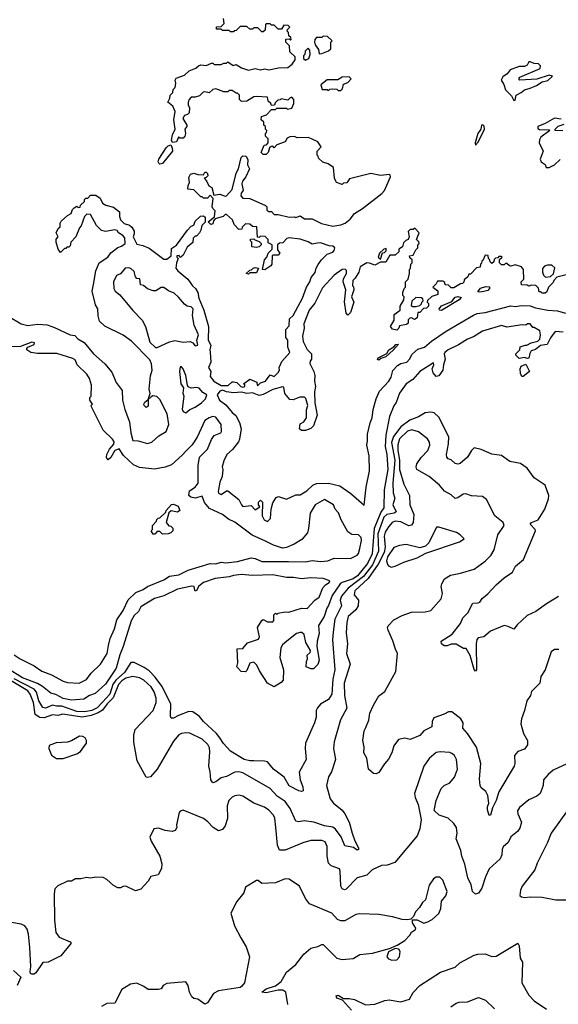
# Model space of a CAD drawing. Extents: x 1995161 to 2088924, y 769148 to 906007.
# Tile 220 of 256: x 2043575 to 2047533, y 841496 to 848730. Entities that reach past the tile are written whole.
import ezdxf

# ---------------------------------------------------------------- set-up
doc = ezdxf.new("R2010")
doc.units = 0

msp = doc.modelspace()

# ---------------------------------------------------------------- linework, layer by layer
at = {"layer": '0CON20XD'}
for points in [[(2044975, 846287.5), (2044978.6, 846215), (2044962.2, 846175), (2044978.8, 846145), (2044975, 846110), (2045002.5, 846075), (2045055, 846043.3), (2045106.2, 846043.8), (2045135, 846070), (2045145, 846070), (2045170, 846065), (2045200, 846035), (2045215, 846030), (2045230, 846035), (2045228.3, 846048.3), (2045220, 846055), (2045265, 846090), (2045316.4, 846066.4), (2045320, 846045), (2045325, 846043.3), (2045345, 846062.5), (2045380, 846075), (2045415, 846120), (2045445, 846110), (2045475, 846137.5), (2045483.3, 846155), (2045482.5, 846175), (2045501.2, 846218.8), (2045560, 846285), (2045544, 846325), (2045546.4, 846376.4), (2045530, 846395), (2045530, 846455), (2045555, 846480), (2045557.5, 846532.5), (2045585, 846557.5), (2045653.3, 846685), (2045681.2, 846765), (2045706.2, 846805), (2045716, 846835), (2045745, 846872.5), (2045754.1, 846905.9), (2045769.3, 846930.7), (2045793.3, 846966.7), (2045833.6, 847006.4), (2045875, 847022.5), (2045886.7, 847035), (2045890, 847055), (2045875, 847067.5), (2045848.3, 847068.3), (2045785, 847090), (2045760.7, 847089.3), (2045725, 847080), (2045695, 847097.5), (2045635, 847118.8), (2045555, 847126.7), (2045538.3, 847121.7), (2045508.3, 847091.7), (2045485, 847087.5), (2045470, 847075), (2045468.3, 847038.3), (2045487.5, 847015), (2045475, 847000), (2045435, 847000), (2045430, 846995), (2045427.5, 846935), (2045419.3, 846920.7), (2045377, 846893), (2045360, 846895), (2045373.3, 846965), (2045390, 846985), (2045400, 847015), (2045430, 847045), (2045430, 847075), (2045401.7, 847091.7), (2045400, 847115), (2045378.3, 847138.3), (2045345, 847140), (2045335, 847130), (2045321.7, 847131.7), (2045318.3, 847208.3), (2045285, 847210), (2045267, 847227), (2045235, 847230), (2045210, 847205), (2045208.3, 847191.7), (2045185, 847190), (2045150, 847225), (2045139.3, 847259.3), (2045095, 847300), (2045085, 847300), (2045070, 847285), (2045011.7, 847268.3), (2044998.3, 847251.7), (2044995, 847230), (2044980, 847225), (2044960, 847245), (2045007.5, 847282.5), (2045010, 847325), (2044993, 847343), (2044990, 847355), (2044997.5, 847417.5), (2044975, 847440), (2044955, 847420), (2044925, 847420), (2044915, 847430), (2044905, 847430), (2044855, 847480), (2044810, 847485), (2044811.7, 847511.7), (2044822.5, 847535), (2044818.3, 847571.7), (2044830, 847595), (2044855, 847602.5), (2044885, 847592.5), (2044925, 847590), (2044935, 847610), (2044945, 847610), (2044955, 847600), (2044956.4, 847583.6), (2044945, 847570), (2044930, 847565), (2044947, 847547), (2044965, 847510), (2044987, 847497), (2045001.7, 847441.7), (2045045, 847448.8), (2045085, 847433.3), (2045095, 847436.7), (2045137, 847483), (2045166.2, 847603.8), (2045182.5, 847635), (2045203, 847717), (2045215, 847730), (2045238.3, 847728.3), (2045251.7, 847701.7), (2045250, 847665), (2045262.5, 847635), (2045237.5, 847575), (2045213.3, 847545), (2045206.7, 847525), (2045216.7, 847475), (2045202.5, 847455), (2045200, 847435), (2045215, 847420), (2045265, 847417.5), (2045380, 847365), (2045390, 847355), (2045391.7, 847331.7), (2045405, 847320), (2045425, 847320), (2045445, 847300), (2045475, 847300), (2045555, 847280), (2045595, 847282.5), (2045605, 847277.5), (2045635, 847290), (2045668.3, 847268.3), (2045725, 847267.5), (2045792.7, 847232.7), (2045875, 847214.2), (2045935, 847222), (2045967.5, 847235), (2046002.5, 847265), (2046035, 847307.5), (2046095, 847343.3), (2046235.9, 847454.1), (2046256.7, 847475), (2046300, 847575), (2046298.3, 847588.3), (2046291.7, 847591.7), (2046225, 847586.7), (2046155, 847600), (2045998.3, 847561.7), (2045978.3, 847531.7), (2045955, 847530), (2045945, 847520), (2045903, 847533), (2045897.5, 847545), (2045887.5, 847565), (2045880, 847645), (2045841.7, 847671.7), (2045803, 847683), (2045771.7, 847711.7), (2045768.3, 847728.3), (2045760, 847735), (2045760, 847765), (2045790, 847795), (2045765, 847832.5), (2045720, 847855), (2045693.6, 847863.6), (2045615, 847862.5), (2045595, 847872.5), (2045560.7, 847869.3), (2045540.7, 847859.3), (2045526.7, 847833.3), (2045465, 847810), (2045445, 847790), (2045435, 847800), (2045421.7, 847798.3), (2045411.7, 847788.3), (2045400, 847755), (2045385, 847740), (2045365, 847740), (2045350, 847755), (2045371.7, 847808.3), (2045388.3, 847811.7), (2045400, 847825), (2045400, 847855), (2045380, 847875), (2045380, 847895), (2045388.3, 847901.7), (2045390, 847915), (2045380, 847925), (2045380, 847945), (2045370, 847955), (2045368.3, 847978.3), (2045350, 847995), (2045351.7, 848018.3), (2045388.3, 848031.7), (2045425, 848070), (2045455, 848070), (2045465, 848080), (2045535, 848080), (2045542.5, 848072.5), (2045575, 848080), (2045590, 848115), (2045590, 848145), (2045575, 848160), (2045563, 848157), (2045545, 848140), (2045495, 848150), (2045488.3, 848141.7), (2045471.7, 848138.3), (2045451.7, 848118.3), (2045448.3, 848101.7), (2045425, 848100), (2045420, 848115), (2045401.7, 848131.7), (2045395, 848160), (2045315, 848166.7), (2045295, 848162.5), (2045245, 848132.5), (2045205, 848130), (2045190, 848145), (2045190, 848175), (2045175, 848190), (2045165, 848190), (2045135, 848210), (2045115, 848210), (2045105, 848200), (2045075, 848200), (2045015, 848222.5), (2044995, 848217.5), (2044967, 848193), (2044935, 848200), (2044923, 848197), (2044895, 848170), (2044865, 848160), (2044835, 848160), (2044820, 848145), (2044812.5, 848125), (2044813.6, 848103.6), (2044823, 848083), (2044820, 848045), (2044807, 848033), (2044785, 848027.5), (2044772.5, 848005), (2044802.5, 847955), (2044802.5, 847945), (2044787.5, 847925), (2044793.3, 847895), (2044787.5, 847875), (2044775, 847860), (2044755, 847860), (2044741.7, 847868.3), (2044727, 847833), (2044698.3, 847828.3), (2044690, 847845), (2044697.5, 847885), (2044717.5, 847925), (2044707.5, 847995), (2044717.5, 848055), (2044700, 848095), (2044662.5, 848125), (2044677, 848153), (2044680, 848175), (2044700, 848195), (2044703, 848217), (2044717, 848233), (2044722.5, 848265), (2044717.5, 848285), (2044725, 848300), (2044787, 848323), (2044820, 848355), (2044870, 848375), (2044888.3, 848391.7), (2044905, 848397.5), (2044945, 848392.5), (2044985, 848410), (2044995, 848410), (2045005, 848400), (2045055, 848400), (2045075, 848410), (2045095, 848410), (2045105, 848420), (2045143, 848393), (2045165, 848400), (2045205, 848377.5), (2045255, 848360), (2045305, 848372.5), (2045345, 848362.5), (2045375, 848370), (2045405, 848362.5), (2045477, 848377), (2045545, 848380), (2045575.9, 848404.1), (2045600, 848435), (2045598.3, 848458.3), (2045560, 848495), (2045558.3, 848538.3), (2045530, 848565), (2045531.7, 848588.3), (2045555, 848590), (2045565, 848580), (2045570, 848585), (2045568.3, 848598.3), (2045551.7, 848611.7), (2045550, 848635), (2045540, 848645), (2045541.7, 848658.3), (2045560, 848675), (2045548.3, 848688.3), (2045515, 848690), (2045498.3, 848661.7), (2045475, 848660), (2045445, 848690), (2045425, 848690), (2045415, 848700), (2045385, 848700), (2045380, 848695), (2045377.5, 848652.5), (2045365, 848640), (2045355, 848640), (2045325, 848670), (2045295, 848670), (2045285, 848660), (2045265, 848660), (2045245, 848680), (2045195, 848680), (2045165, 848650), (2045151.7, 848648.3), (2045145, 848640), (2045125, 848640), (2045115, 848650), (2045065, 848650), (2045055, 848660), (2045021.7, 848661.7), (2045021.7, 848678.3), (2045055, 848680), (2045076.7, 848703.3), (2045071.7, 848738.3)], [(2045775, 848480), (2045795, 848482.5), (2045845, 848502.5), (2045860, 848515), (2045860, 848565), (2045870, 848575), (2045837, 848607), (2045805, 848610), (2045795, 848600), (2045755, 848600), (2045742.5, 848585), (2045740, 848565), (2045746.7, 848545), (2045771.7, 848511.7), (2045775, 848480)], [(2045675, 848432.5), (2045700, 848445), (2045710, 848475), (2045706.2, 848506.2), (2045695, 848520), (2045671.7, 848498.3), (2045670, 848475), (2045660, 848465), (2045660, 848445), (2045675, 848432.5)], [(2047205, 848137.5), (2047215, 848140), (2047223.6, 848176.4), (2047260, 848195), (2047283.9, 848216.1), (2047325, 848226.7), (2047373.6, 848246.4), (2047415, 848272.5), (2047455, 848283.3), (2047490, 848315), (2047465, 848322.5), (2047375, 848292.5), (2047250, 848285), (2047242.5, 848295), (2047251.2, 848308.8), (2047398.3, 848371.7), (2047401.7, 848391.7), (2047386.1, 848406.1), (2047355, 848407.5), (2047325, 848420), (2047315, 848420), (2047303, 848397), (2047285, 848387.5), (2047245, 848386.7), (2047179.3, 848360.7), (2047156.4, 848333.6), (2047125, 848310), (2047112.5, 848285), (2047133.6, 848253.6), (2047144.6, 848215), (2047189.7, 848169.7), (2047205, 848137.5)], [(2045935, 848210), (2045947, 848223), (2045953.3, 848256.7), (2045985, 848270), (2046010, 848295), (2045995, 848310), (2045945, 848307.5), (2045911.7, 848288.3), (2045835, 848287.5), (2045788.3, 848251.7), (2045798.3, 848218.3), (2045835, 848217.5), (2045845, 848210), (2045855, 848220), (2045875, 848222.5), (2045905, 848220), (2045915, 848210), (2045935, 848210)], [(2046925, 847807.5), (2046945, 847831.2), (2046989.4, 847925), (2046987.8, 847947.8), (2046978.8, 847958.8), (2046967.5, 847955), (2046962.9, 847925), (2046941.1, 847895), (2046922, 847825), (2046925, 847807.5)], [(2047555, 847998.8), (2047503.6, 848006.4), (2047435, 847966.7), (2047382.5, 847945), (2047381.7, 847931.7), (2047393.6, 847923.6), (2047465, 847920), (2047470, 847915), (2047405, 847867.5), (2047393.6, 847846.4), (2047392.5, 847825), (2047422.5, 847765), (2047400, 847705), (2047406.7, 847686.7), (2047436.1, 847666.1), (2047442.5, 847645), (2047464.4, 847644.4), (2047505, 847663.3), (2047547.6, 847702.4)], [(2047565, 847912.5), (2047510, 847915), (2047510, 847925), (2047531.7, 847948.3), (2047577, 847963)], [(2044605, 847670), (2044597, 847677), (2044592.5, 847685), (2044596.7, 847705), (2044652.3, 847787.7), (2044665, 847802.5), (2044685, 847810), (2044696.4, 847786.4), (2044696.7, 847765), (2044625, 847672.5), (2044605, 847670)], [(2043495, 846550.8), (2043585, 846496.2), (2043635, 846484.4), (2043707.4, 846492.6), (2043777.6, 846487.6), (2043830, 846470), (2043945, 846415.4), (2043978.9, 846408.9), (2044002.9, 846385), (2044048.9, 846358.9), (2044116, 846275), (2044201.2, 846201.2), (2044251.3, 846141.3), (2044284.3, 846065), (2044328.6, 846005), (2044329.5, 845935), (2044346.8, 845866.8), (2044381.7, 845775), (2044391.1, 845695), (2044405, 845637.5), (2044446.4, 845636.4), (2044515, 845617.5), (2044545, 845627.5), (2044597, 845673), (2044650, 845705), (2044670, 845755), (2044657.5, 845835), (2044605, 845940), (2044581.7, 845961.7), (2044553.3, 845966.7), (2044540, 845960), (2044520, 845940), (2044519.3, 845890.7), (2044505, 845880), (2044490, 845895), (2044487.5, 845905), (2044495, 845920), (2044520, 845940), (2044532.5, 845985), (2044526.7, 846015), (2044537, 846113), (2044548, 846155), (2044543, 846203), (2044531.7, 846231.7), (2044397.3, 846367.3), (2044335, 846412.5), (2044199.3, 846479.3), (2044162, 846515), (2044150.8, 846555), (2044148.8, 846605), (2044132, 846635), (2044108, 846735), (2044117.5, 846785), (2044134, 846885), (2044160, 846945), (2044223.3, 846985), (2044245, 847016.7), (2044295, 847057.5), (2044323.3, 847066.7), (2044350, 847085), (2044347, 847127), (2044332.5, 847145), (2044300, 847165), (2044291.7, 847181.7), (2044275, 847186.7), (2044205, 847173.8), (2044175, 847182.5), (2044139.3, 847219.3), (2044095, 847300), (2044068.3, 847301.7), (2044050, 847285), (2044027.5, 847215), (2044015, 847200), (2043986.7, 847135), (2043950, 847095), (2043945, 847070), (2043935, 847060), (2043920, 847060), (2043915, 847050), (2043905, 847050), (2043875, 847020), (2043857.5, 847045), (2043842.5, 847095), (2043843, 847117), (2043857.5, 847135), (2043842.5, 847165), (2043857.5, 847195), (2043871.7, 847208.3), (2043872.5, 847235), (2043880.7, 847249.3), (2043925, 847292.5), (2043953, 847307), (2043962.5, 847335), (2043975, 847347.5), (2043995, 847360), (2044005, 847350), (2044018.3, 847351.7), (2044021.7, 847368.3), (2044050, 847395), (2044051.7, 847408.3), (2044061.7, 847418.3), (2044075, 847420), (2044095, 847440), (2044135, 847440), (2044165, 847420), (2044183.3, 847383.3), (2044208.3, 847368.3), (2044265, 847352.5), (2044308.3, 847318.3), (2044307.5, 847285), (2044315, 847260), (2044343, 847233), (2044381.7, 847221.7), (2044400, 847205), (2044417, 847177), (2044417, 847157), (2044407.5, 847135), (2044435, 847080), (2044480.5, 847070.5), (2044525, 847052.5), (2044635, 846971.2), (2044655, 846970), (2044687.5, 846995), (2044690.7, 847049.3), (2044725.9, 847074.1), (2044807.5, 847185), (2044835, 847212.5), (2044855, 847220), (2044865, 847250), (2044903, 847287), (2044925, 847290), (2044938.3, 847278.3), (2044938.3, 847241.7), (2044913, 847217), (2044907, 847183), (2044896.4, 847163.6), (2044875, 847140), (2044865, 847140), (2044850, 847125), (2044846.1, 847093.9), (2044805, 847060), (2044775, 847000), (2044760, 846985), (2044752.5, 846982.5), (2044747, 846997), (2044730, 846995), (2044730, 846985), (2044740, 846975), (2044726.7, 846945), (2044723.3, 846905), (2044736.7, 846885), (2044810, 846825), (2044843.8, 846775), (2044866.7, 846755), (2044883.8, 846725), (2044891.2, 846685), (2044927.3, 846597.3), (2044962.5, 846475), (2044960, 846375), (2044979.4, 846339.4), (2044971.9, 846305), (2044975, 846287.5)], [(2047590, 846855), (2047521.7, 846838.3), (2047500, 846815), (2047495, 846800), (2047460, 846765), (2047448.3, 846731.7), (2047435, 846720), (2047415, 846720), (2047405, 846730), (2047391.7, 846731.7), (2047388.3, 846758.3), (2047367, 846777), (2047335, 846780), (2047315, 846772.5), (2047305, 846780), (2047261.7, 846781.7), (2047260, 846805), (2047280, 846825), (2047278, 846895), (2047262.5, 846915), (2047215, 846930), (2047185, 846920), (2047173, 846923), (2047155, 846940), (2047145, 846940), (2047135, 846930), (2047115, 846930), (2047100, 846945), (2047101.7, 846968.3), (2047120, 846985), (2047115, 846990), (2047095, 846990), (2047088.3, 846981.7), (2047071.7, 846978.3), (2047061.7, 846968.3), (2047058.3, 846951.7), (2047045, 846940), (2047031.7, 846951.7), (2047028.3, 846968.3), (2047020, 846975), (2047018.3, 846998.3), (2046995, 847000), (2046978.3, 846961.7), (2046970, 846955), (2046968.3, 846941.7), (2046960, 846935), (2046958.3, 846911.7), (2046931.7, 846908.3), (2046888.3, 846861.7), (2046875, 846860), (2046868.3, 846841.7), (2046841.7, 846818.3), (2046838.3, 846801.7), (2046828.3, 846791.7), (2046815, 846790), (2046765, 846760), (2046745, 846760), (2046725, 846780), (2046701.7, 846781.7), (2046698.3, 846798.3), (2046685, 846810), (2046645, 846810), (2046635, 846790), (2046610, 846765), (2046648.3, 846738.3), (2046648.3, 846711.7), (2046603, 846697), (2046571.7, 846668.3), (2046570, 846655), (2046580, 846645), (2046580, 846625), (2046565, 846610), (2046541.7, 846608.3), (2046515, 846580), (2046501.7, 846578.3), (2046495, 846540), (2046475, 846527.5), (2046455, 846540), (2046441.7, 846538.3), (2046430, 846525), (2046428.3, 846501.7), (2046418.3, 846491.7), (2046365, 846480), (2046360, 846465), (2046345, 846450), (2046315, 846457.5), (2046300, 846475), (2046327, 846523), (2046327.5, 846565), (2046370, 846595), (2046370, 846625), (2046397, 846673), (2046400, 846695), (2046390, 846705), (2046390, 846725), (2046400, 846755), (2046410, 846765), (2046410, 846805), (2046430, 846825), (2046440, 846865), (2046440, 846895), (2046447, 846903), (2046450, 846935), (2046460, 846945), (2046460, 846965), (2046441.7, 846981.7), (2046440, 846995), (2046465, 847000), (2046485, 847040), (2046500, 847055), (2046500, 847075), (2046510, 847085), (2046508.3, 847098.3), (2046490, 847115), (2046510, 847165), (2046478.3, 847198.3), (2046465, 847190), (2046445, 847190), (2046430, 847175), (2046437.5, 847135), (2046430, 847115), (2046411.7, 847108.3), (2046395, 847090), (2046388.3, 847061.7), (2046360, 847045), (2046360, 847025), (2046335, 847000), (2046295, 847000), (2046265, 846950), (2046225, 846950), (2046185, 846927.5), (2046145, 846942.5), (2046125, 846943.3), (2046077.5, 846915), (2046067.5, 846875), (2046039.3, 846830.7), (2046022.5, 846815), (2046020, 846775), (2046027, 846767), (2046030, 846745), (2046012.5, 846695), (2046030, 846655), (2046005, 846580), (2045985, 846560), (2045973.3, 846575), (2045961.7, 846658.3), (2045972.5, 846745), (2045952, 846805), (2045954.1, 846825.9), (2045976.7, 846865), (2045977, 846887), (2045966.4, 846896.4), (2045945, 846893.8), (2045885.8, 846854.2), (2045798.8, 846761.2), (2045742.7, 846647.3), (2045701.2, 846595), (2045662, 846495), (2045666, 846465), (2045654, 846404), (2045656.7, 846365), (2045687, 846307), (2045720, 846275), (2045720, 846235), (2045708.3, 846221.7), (2045706.7, 846205), (2045735.9, 846145.9), (2045743.8, 846115), (2045740.8, 846075), (2045749.2, 846035), (2045741.2, 845995), (2045744.2, 845915), (2045760, 845825), (2045733.6, 845746.4), (2045713.6, 845726.4), (2045675, 845712.5), (2045645, 845712.5), (2045630, 845725), (2045635, 845760), (2045663, 845777), (2045682.5, 845805), (2045683.3, 845865), (2045692.5, 845895), (2045677, 845947), (2045667.5, 845957.5), (2045633.9, 845956.1), (2045585, 845938.1), (2045560.8, 845940.8), (2045522.5, 845985), (2045515, 846030), (2045505, 846033.8), (2045435, 846014.4), (2045365, 845977.3), (2045335, 845969.5), (2045285, 845989.5), (2045245, 845984.4), (2045205, 845994.3), (2045145, 845987.8), (2045095, 845995.4), (2045065, 846008.5), (2045045, 846000.6), (2045026.9, 845975), (2045044.1, 845935), (2045090.5, 845900.5), (2045135, 845844.7), (2045162.6, 845822.6), (2045190.2, 845770.2), (2045203.1, 845725), (2045191, 845649), (2045181.9, 845628.1), (2045137.7, 845572.3), (2045096.9, 845535), (2045075, 845489.2), (2045063.3, 845445), (2045067.5, 845425), (2045063.8, 845375), (2045045, 845332.5), (2045033.1, 845265), (2045035, 845252.9), (2045055, 845241.2), (2045095, 845270), (2045105, 845270), (2045186.2, 845206.2), (2045203.8, 845165), (2045214.2, 845154.2), (2045275, 845160), (2045305, 845130), (2045338.3, 845151.7), (2045330, 845165), (2045330, 845185), (2045345, 845200), (2045360, 845185), (2045357.5, 845085), (2045372.5, 845055), (2045395, 845042.5)], [(2045315, 847057.5), (2045281.7, 847061.7), (2045280, 847095), (2045270, 847105), (2045271.7, 847118.3), (2045295, 847120), (2045301.7, 847111.7), (2045335, 847100), (2045350, 847085), (2045350, 847075), (2045335, 847062.5), (2045315, 847057.5)], [(2046225, 846970), (2046241.7, 847018.3), (2046255, 847020), (2046268.3, 847031.7), (2046268.3, 847048.3), (2046250, 847045), (2046220, 847015), (2046210, 846985), (2046225, 846970)], [(2047438.3, 846838.3), (2047475, 846842.5), (2047497, 846863), (2047508.3, 846908.3), (2047485, 846926.7), (2047453.9, 846926.1), (2047431.7, 846918.3), (2047417, 846903), (2047416.7, 846875), (2047423.9, 846853.9), (2047438.3, 846838.3)], [(2044571.7, 846321.7), (2044585, 846322.5), (2044675, 846364.4), (2044715, 846374.2), (2044775, 846360.8), (2044826.7, 846366.7), (2044846.7, 846356.7), (2044865, 846333.3), (2044885, 846340), (2044877.5, 846375), (2044888.8, 846415), (2044856, 846485), (2044844.2, 846555.8), (2044850, 846605), (2044835, 846621.2), (2044805, 846626.7), (2044785, 846641.2), (2044742.7, 846692.7), (2044710.3, 846720.3), (2044668.8, 846738.8), (2044635, 846763.3), (2044615, 846763.3), (2044575, 846737.5), (2044555, 846737.5), (2044513, 846753), (2044485, 846777.5), (2044461.7, 846781.7), (2044457, 846827), (2044435, 846830), (2044425, 846840), (2044415, 846880), (2044391.7, 846901.7), (2044375, 846907.5), (2044350, 846905), (2044315, 846862.5), (2044285, 846850), (2044263.3, 846805), (2044267.5, 846755), (2044277.5, 846735), (2044309.5, 846709.5), (2044405, 846593.8), (2044475, 846522.5), (2044500, 846475), (2044532.3, 846362.3), (2044571.7, 846321.7)], [(2045255, 846860), (2045240, 846865), (2045265, 846890), (2045278.3, 846891.7), (2045290, 846905), (2045305, 846910), (2045330, 846905), (2045315, 846870), (2045265, 846870), (2045255, 846860)], [(2046955, 846727.5), (2046941.7, 846731.7), (2046961.7, 846758.3), (2046999.3, 846769.3), (2047026.4, 846766.4), (2047026.7, 846755), (2047015, 846740), (2046985, 846734), (2046955, 846727.5)], [(2046485, 846622.5), (2046515, 846630), (2046528.3, 846641.7), (2046530, 846655), (2046540, 846665), (2046538.3, 846678.3), (2046525, 846687.5), (2046485, 846690), (2046457, 846663), (2046451.2, 846631.2), (2046463, 846623), (2046485, 846622.5)], [(2046675, 846593.8), (2046660, 846595), (2046657.5, 846605), (2046675, 846627.5), (2046750, 846660), (2046775, 846692.5), (2046795, 846697.5), (2046818.3, 846688.3), (2046805, 846673.3), (2046675, 846593.8)], [(2045395, 845042.5), (2045417.5, 845065), (2045423.8, 845135), (2045435, 845180), (2045460.7, 845219.3), (2045476.4, 845226.4), (2045535, 845206.7), (2045605, 845238.8), (2045635, 845240), (2045685, 845269.3), (2045729.5, 845310.5), (2045755, 845322), (2045845, 845324.4), (2045926.5, 845306.5), (2046008.2, 845248.2), (2046105, 845162.5), (2046121.3, 845295), (2046144.6, 845414.6), (2046141.8, 845525), (2046125.3, 845605), (2046130.9, 845635), (2046129.5, 845685), (2046150.5, 845769.5), (2046165.6, 845805), (2046172.9, 845867.1), (2046194.7, 845945.3), (2046219.4, 846000.6), (2046286.2, 846075), (2046305.6, 846105), (2046317.6, 846152.4), (2046350.3, 846189.7), (2046374.5, 846205.5), (2046418.8, 846215), (2046438.4, 846235), (2046458.1, 846271.9), (2046500.5, 846309.5), (2046549.5, 846325), (2046601.2, 846368.8), (2046707.8, 846442.2), (2046909.5, 846560.5), (2046937.4, 846572.6), (2046995, 846578.1), (2047185, 846627.8), (2047215, 846622.6), (2047265, 846630), (2047325, 846627.8), (2047365, 846614.1), (2047455, 846597.1), (2047528, 846592), (2047585, 846575.3)], [(2047567.5, 846435), (2047510.7, 846439.3), (2047476.4, 846393.6), (2047450, 846345), (2047403, 846337), (2047365, 846307.5), (2047333.3, 846296.7), (2047323, 846277), (2047317, 846243), (2047305, 846240), (2047285, 846247.5), (2047245, 846240), (2047220, 846265), (2047220, 846275), (2047250, 846305), (2047253.6, 846326.4), (2047289.3, 846339.3), (2047301.7, 846338.3), (2047333.6, 846356.4), (2047381.7, 846368.3), (2047396.7, 846383.3), (2047402.5, 846415), (2047397.5, 846445), (2047355, 846470), (2047345, 846470), (2047325, 846495.5), (2047307.5, 846495), (2047295, 846486.7), (2047268, 846488), (2047155, 846471.1), (2047115, 846482.7), (2046975, 846441.4), (2046910.8, 846399.2), (2046865, 846383.6), (2046799.2, 846340.8), (2046722.5, 846305), (2046699.1, 846285), (2046694.1, 846274.1), (2046701.2, 846235), (2046688.1, 846195), (2046684.6, 846155.4), (2046655.6, 846114.4), (2046635, 846109.2), (2046612.5, 846135), (2046605.6, 846165), (2046618.8, 846195), (2046615, 846210), (2046514.4, 846145), (2046463.6, 846086.4), (2046415, 846055.4), (2046365, 845985.8), (2046342.1, 845917.9), (2046324.4, 845894.4), (2046291.6, 845815), (2046265, 845676.7), (2046260, 845595), (2046273.6, 845535), (2046280.5, 845425), (2046252.8, 845275), (2046250.2, 845145), (2046229, 845111), (2046179, 844991), (2046164.7, 844805), (2046131.8, 844735), (2046056.9, 844645), (2046025, 844623.4), (2045944.4, 844595.6), (2045928.9, 844585), (2045870.1, 844499.9), (2045845, 844427.1), (2045832.9, 844407.1), (2045812.8, 844345), (2045769.7, 844280.3), (2045775, 844220), (2045760.8, 844165), (2045758.6, 844125), (2045775.7, 844025), (2045765, 843992.5), (2045735, 843960), (2045715, 843960), (2045680, 843975), (2045682.5, 844015), (2045690, 844035), (2045688.3, 844061.7), (2045708.3, 844081.7), (2045712.5, 844095), (2045676.7, 844155), (2045665, 844212.5), (2045647.7, 844227.7), (2045635, 844228.8), (2045609.5, 844220.5), (2045536.7, 844165), (2045505, 844136.7), (2045494.1, 844115.9), (2045486.7, 844045), (2045513.3, 843955), (2045511.7, 843878.3), (2045495, 843860), (2045445, 843830), (2045397, 843857), (2045336.4, 843946.4), (2045317, 843987), (2045295, 844010), (2045267, 844003), (2045245, 843950), (2045235, 843940), (2045201.7, 843941.7), (2045170, 843975), (2045177.5, 844005), (2045173, 844107), (2045215, 844110), (2045248.3, 844151.7), (2045330.7, 844179.3), (2045336.2, 844196.2), (2045321.2, 844265), (2045355, 844316.7), (2045365, 844322.5), (2045395, 844306.7), (2045435, 844307.5), (2045443, 844317), (2045442.5, 844357.5), (2045455, 844370), (2045465, 844360), (2045475, 844370), (2045525, 844380), (2045551.7, 844378.3), (2045645, 844406.7), (2045687.5, 844405), (2045743.6, 844466.4), (2045775, 844487.5), (2045802.7, 844557.3), (2045821.4, 844578.6), (2045850, 844595), (2045855, 844607.5), (2045804.1, 844625.9), (2045715, 844630.2), (2045645, 844622.5), (2045587.1, 844632.9), (2045535, 844631.8), (2045435, 844651.6), (2045285, 844647.7), (2045205, 844653.3), (2045145, 844645.9), (2045114.1, 844635.9), (2045011.9, 844625), (2044925, 844594.6), (2044890.9, 844569.1), (2044875, 844536.7), (2044865, 844531.2), (2044860.7, 844539.3), (2044856.2, 844565), (2044839.3, 844569.3), (2044735, 844547.3), (2044635, 844498.3), (2044565, 844478.4), (2044465, 844415.8), (2044448, 844382), (2044415, 844352.7), (2044394, 844315), (2044334.3, 844125), (2044309.5, 844065), (2044283.1, 843965), (2044205, 843849.5), (2044130.6, 843779.4), (2044086.9, 843765), (2044045, 843738.6), (2043955, 843731.6), (2043895, 843742.8), (2043841.5, 843771.5), (2043803.4, 843783.4), (2043741.7, 843831.7), (2043705, 843853.3), (2043595.9, 843895), (2043485, 843963.9)], [(2043535, 844064.8), (2043577.5, 844035), (2043682, 843982), (2043737.9, 843945), (2043807.8, 843917.8), (2043895, 843869.4), (2043925, 843860.8), (2044011.2, 843855), (2044065, 843881.6), (2044099.7, 843930.3), (2044167.7, 843995), (2044216.6, 844075), (2044226.9, 844133.1), (2044239, 844185), (2044271.2, 844255), (2044288.7, 844321.3), (2044335, 844390.9), (2044372.5, 844467.5), (2044427.1, 844522.9), (2044482, 844545), (2044512.9, 844567.1), (2044635, 844615.9), (2044675, 844642.6), (2044745, 844651), (2044812.8, 844687.2), (2044975, 844736.2), (2045015, 844731.5), (2045055, 844745.3), (2045089.2, 844739.2), (2045175, 844749.8), (2045275, 844776.6), (2045305, 844771.9), (2045355, 844750.2), (2045549.6, 844749.6), (2045675, 844747.5), (2045725, 844758.1), (2045785, 844749.5), (2045839.2, 844755), (2045885, 844773.3), (2046005, 844771), (2046055, 844795.5), (2046065, 844808.9), (2046075.3, 844845.3), (2046085.5, 844905), (2046083.3, 844925), (2046065, 844945.9), (2046015, 844947.5), (2045987.1, 844967.1), (2045936.7, 845055), (2045918.3, 845108.3), (2045892.5, 845135), (2045880, 845165), (2045815, 845206.2), (2045745, 845166.4), (2045709.1, 845105), (2045697.9, 844992.1), (2045689.4, 844960.6), (2045648, 844912), (2045591.9, 844878.1), (2045535, 844851.6), (2045505, 844848.2), (2045439.1, 844869.1), (2045380.2, 844899.8), (2045282.5, 844942.5), (2045155, 845038.1), (2045110.1, 845060.1), (2045064.4, 845095), (2044968.5, 845138.5), (2044932.3, 845182.3), (2044915, 845230.8), (2044865, 845215.6), (2044832, 845222), (2044818.6, 845235), (2044821.9, 845268.1), (2044863.8, 845295), (2044887.1, 845325), (2044887.5, 845455), (2044895.8, 845515), (2044954.5, 845575.5), (2044984.4, 845645), (2045004.2, 845675), (2045052.5, 845695), (2045058.6, 845705), (2045055, 845755.6), (2045015, 845810), (2044995, 845813.8), (2044966.2, 845806.2), (2044935, 845785.5), (2044878, 845662), (2044842.4, 845607.6), (2044797.1, 845562.9), (2044769.8, 845530.2), (2044689.5, 845460.5), (2044645, 845442.3), (2044565, 845426.9), (2044455, 845441.1), (2044410.9, 845460.9), (2044338, 845528), (2044305, 845577.1), (2044274.7, 845565.3), (2044245, 845513.1), (2044225, 845495.8), (2044219.4, 845499.4), (2044212.2, 845515), (2044215.5, 845535), (2044234.1, 845575.9), (2044267.1, 845612.9), (2044268.5, 845628.5), (2044257.6, 845647.6), (2044187.5, 845715), (2044102.5, 845885), (2044100, 845895), (2044110, 845905), (2044090, 845935), (2044090, 845955), (2044100, 845965), (2044102.5, 846045), (2044087.5, 846095), (2044067.5, 846125), (2043997.5, 846195), (2043981.7, 846231.7), (2043965, 846241.2), (2043847.8, 846277.8), (2043705, 846278.1), (2043657.5, 846285), (2043626.7, 846305), (2043626.7, 846315), (2043635, 846323.3), (2043680, 846345), (2043682.5, 846355), (2043665, 846360), (2043581.1, 846328.9), (2043505, 846326.9)], [(2046215, 846230), (2046203, 846233), (2046210, 846245), (2046272.5, 846277.5), (2046287.5, 846305), (2046323.3, 846326.7), (2046340, 846345), (2046357.5, 846347.5), (2046322.5, 846305), (2046265, 846252.5), (2046228.3, 846241.7), (2046215, 846230)], [(2044795, 845842.5), (2044824.2, 845865.8), (2044865, 845884), (2044910.8, 845915), (2044940, 845945), (2044950, 845975), (2044920.7, 845990.7), (2044894, 846024), (2044875, 846028.8), (2044834.1, 846024.1), (2044813.6, 846033.6), (2044806.7, 846045), (2044796.2, 846115), (2044776.7, 846165), (2044765, 846180), (2044755, 846180), (2044750, 846145), (2044759.2, 846055), (2044777.5, 846025), (2044773.9, 845986.1), (2044780, 845965), (2044769.3, 845869.3), (2044775, 845852.5), (2044795, 845842.5)], [(2047275, 846110), (2047265, 846110), (2047255, 846130), (2047252.5, 846165), (2047260, 846185), (2047295, 846200), (2047320, 846145), (2047275, 846110)], [(2047535, 844492.9), (2047445, 844438.2), (2047367.8, 844382.2), (2047305, 844351.9), (2047230.8, 844285), (2047205, 844252.5), (2047165, 844272.5), (2047135, 844278.8), (2047035, 844236.7), (2046985, 844197.1), (2046945, 844189.2), (2046934.2, 844175.8), (2046929.3, 844145), (2046932.5, 843955), (2046925, 843943.8), (2046915, 843956.7), (2046895.6, 844025), (2046885, 844058.8), (2046855, 844110), (2046835, 844110), (2046783, 844143), (2046745, 844142), (2046715, 844130), (2046695, 844129.4), (2046673.9, 844143.9), (2046672.5, 844165), (2046752.9, 844215), (2046813.8, 844295), (2046830, 844335), (2046867, 844373), (2046905, 844444), (2046945, 844445.6), (2046955, 844451.4), (2046973.1, 844476.9), (2047015, 844511.5), (2047075, 844579.1), (2047135, 844630.9), (2047195, 844672.2), (2047217.5, 844715), (2047276.1, 844763.9), (2047364.4, 844975), (2047362.2, 844985), (2047326.7, 845025), (2047335, 845037.3), (2047385.4, 845055), (2047434.5, 845135), (2047460.6, 845209.4), (2047462.2, 845235), (2047435, 845310), (2047355.5, 845365), (2047305, 845435.7), (2047255, 845469.4), (2047177.5, 845485), (2047115, 845529.2), (2047045, 845539.2), (2046965, 845573.3), (2046915, 845583.8), (2046895, 845566.2), (2046865.6, 845515), (2046811.1, 845468.9), (2046795, 845464.4), (2046775, 845468.5), (2046745, 845497.8), (2046723.8, 845505), (2046712.5, 845515), (2046710, 845535), (2046726.5, 845613.5), (2046727.4, 845665), (2046655, 845808.9), (2046621.7, 845841.7), (2046595, 845847.1), (2046555, 845841.9), (2046505, 845813.5), (2046442, 845788), (2046375, 845739.2), (2046321.9, 845668.1), (2046307.8, 845625), (2046331.7, 845495), (2046317.6, 845325), (2046319.1, 845255), (2046330.8, 845215), (2046317.6, 845165), (2046342.1, 845115), (2046325.6, 845104.4), (2046272.8, 845095), (2046251.8, 845075), (2046207.2, 844952.8), (2046212.1, 844825), (2046167.4, 844725), (2046101.2, 844638.8), (2045987.5, 844555), (2045940, 844495), (2045929.8, 844465), (2045939.8, 844425), (2045889.8, 844325), (2045879.4, 844229.4), (2045873.6, 844173.6), (2045890.2, 843955), (2045875.9, 843884.1), (2045868.1, 843775), (2045845, 843736.2), (2045785, 843700.9), (2045762.2, 843675), (2045754.4, 843655), (2045752.5, 843605), (2045742.2, 843565), (2045674.4, 843415.6), (2045672.2, 843375), (2045680.6, 843295), (2045628.8, 843201.2), (2045635.6, 843145), (2045655.8, 843095), (2045657.5, 843065), (2045645, 843060), (2045625, 843064.2), (2045555, 843101.1), (2045518, 843165), (2045438.8, 843225), (2045395, 843277.1), (2045373.5, 843283.5), (2045294.7, 843284.7), (2045265, 843285.3), (2045225, 843296), (2045125, 843355.6), (2045071.5, 843411.5), (2045045.9, 843455), (2045020, 843485), (2044925.4, 843575), (2044895, 843611.5), (2044846.1, 843646.1), (2044816.7, 843646.7), (2044740.8, 843619.2), (2044705, 843599.1), (2044689.1, 843599.1), (2044684, 843614), (2044686.2, 843705), (2044618.9, 843835), (2044569.8, 843899.8), (2044525, 843946.7), (2044490.4, 843970.4), (2044415, 844007.3), (2044392.3, 844007.7), (2044344.3, 843935), (2044282.3, 843877.7), (2044260.1, 843845), (2044237.4, 843775), (2044182.6, 843717.4), (2044145, 843673.6), (2044105, 843654.9), (2044054.3, 843644.3), (2043995, 843647.4), (2043885, 843687.4), (2043845, 843685.8), (2043815, 843693.4), (2043765, 843671.7), (2043745, 843676.5), (2043716.4, 843725), (2043698.8, 843788.8), (2043681.5, 843811.5), (2043535, 843888.5)], [(2047536.4, 844103.6), (2047505, 844103.1), (2047481.4, 844085), (2047435.8, 843955), (2047404.3, 843905), (2047396.2, 843855), (2047336.2, 843795), (2047328, 843765), (2047302.5, 843725), (2047285.5, 843654.5), (2047261.1, 843595), (2047256.8, 843556.8), (2047276.9, 843485), (2047305.6, 843435), (2047307.4, 843402.6), (2047285, 843371.1), (2047235, 843352.9), (2047211.4, 843325), (2047213.5, 843265), (2047207.5, 843245), (2047095, 843058.1), (2047075.2, 842995), (2047049.3, 842940.7), (2047035, 842886), (2047025, 842883.3), (2047013.2, 842925), (2047012.6, 842947.4), (2047023.1, 842975), (2047015, 843030), (2046999.3, 843059.3), (2046965, 843087.5), (2046958.8, 843105), (2046952.7, 843152.7), (2046963.8, 843265), (2046931.2, 843385), (2046866.7, 843485), (2046831.2, 843525), (2046832.5, 843565), (2046817.5, 843595), (2046750, 843645), (2046725, 843645.7), (2046695, 843628), (2046618.9, 843601.1), (2046605.6, 843575), (2046602.5, 843535), (2046545.3, 843504.7), (2046515, 843470.6), (2046445, 843442), (2046405, 843452), (2046358.7, 843441.3), (2046323.6, 843396.4), (2046308.6, 843345), (2046285, 843296.7), (2046255.9, 843264.1), (2046215, 843200), (2046195, 843190), (2046175, 843192.5), (2046137.5, 843225), (2046125.8, 843305), (2046104, 843345), (2046106.8, 843386.8), (2046096.9, 843435), (2046105.5, 843505), (2046118.8, 843531.2), (2046140, 843585), (2046148, 843635), (2046174, 843695), (2046215, 843763.8), (2046257.5, 843795), (2046339.2, 843940.8), (2046350.8, 844075), (2046335.6, 844105.6), (2046317.8, 844167.8), (2046281.9, 844245), (2046277.5, 844265), (2046282.1, 844277.9), (2046325, 844320.8), (2046386.6, 844353.4), (2046455, 844377.5), (2046555, 844380), (2046595, 844389.2), (2046672.9, 844475), (2046680.6, 844515), (2046672, 844565), (2046676, 844585), (2046697.3, 844622.7), (2046741.1, 844648.9), (2046815, 844662.9), (2046915, 844692.5), (2046995, 844751.9), (2047037.3, 844792.7), (2047062.5, 844835), (2047088.9, 844945), (2047134, 845015), (2047126.7, 845035), (2047065.8, 845085), (2047005.6, 845205.6), (2046975, 845226.7), (2046895, 845231.5), (2046852.1, 845247.9), (2046834.6, 845245.4), (2046795, 845217.8), (2046775, 845211.8), (2046745, 845240), (2046696.3, 845266.3), (2046659.8, 845309.8), (2046585, 845374.3), (2046493.8, 845425), (2046487.5, 845445), (2046493.6, 845466.4), (2046525, 845514.2), (2046573.3, 845565), (2046588.1, 845605), (2046586.4, 845626.4), (2046571.1, 845651.1), (2046505, 845702), (2046456.4, 845716.4), (2046425, 845707.9), (2046365, 845651.8), (2046353, 845607), (2046353.6, 845565), (2046365.8, 845495), (2046365.3, 845425), (2046398.5, 845318.5), (2046438.2, 845235), (2046440.8, 845165), (2046471.6, 845095), (2046465.9, 845035), (2046453.6, 845016.4), (2046435, 845012.2), (2046375, 845042.2), (2046335, 845045.2), (2046312, 845035), (2046285, 845004.6), (2046261.4, 844965), (2046252.3, 844935), (2046261.6, 844855), (2046252.3, 844815), (2046208.7, 844731.3), (2046136.4, 844623.6), (2046038.3, 844535), (2046031.8, 844505), (2046064.5, 844465), (2046062.5, 844425), (2046044.6, 844395), (2045987.8, 844345), (2045977.6, 844302.4), (2045974.8, 844225), (2045984.1, 844145.9), (2045976.9, 844075), (2046002.2, 843995), (2045958.4, 843855), (2045962.5, 843765), (2045978.8, 843671.2), (2045932.4, 843587.6), (2045886.4, 843425), (2045881.2, 843375), (2045895.4, 843294.6), (2045865.6, 843205), (2045843.1, 843166.9), (2045828.5, 843105), (2045857.3, 843005), (2045881.5, 842975), (2045943.8, 842923.8), (2045965.2, 842895.2), (2045995.4, 842835), (2046017.1, 842752.9), (2046036.7, 842696.7), (2046065.6, 842645), (2046065, 842633.8), (2046055, 842630), (2046027.9, 842647.9), (2045965, 842660), (2045936.1, 842726.1), (2045895, 842783.8), (2045875, 842799), (2045815, 842808.6), (2045735.3, 842835.3), (2045665, 842844.5), (2045625, 842838.2), (2045605, 842841.1), (2045562.8, 842935), (2045526.6, 842986.6), (2045466.2, 843026.2), (2045415, 843083.1), (2045215, 843197.4), (2045185, 843205.3), (2045155, 843202.2), (2045095, 843170.8), (2045055, 843160.8), (2045015, 843131.4), (2044995, 843124.2), (2044980, 843145), (2044975.6, 843205), (2044965.6, 843245), (2044972.4, 843352.4), (2044969.6, 843379.6), (2044957.3, 843405), (2044916.7, 843445), (2044825, 843487.7), (2044795, 843491.8), (2044763.1, 843486.9), (2044745, 843475.6), (2044705, 843430), (2044585.5, 843224.5), (2044535, 843168), (2044515, 843162), (2044505, 843166), (2044438.1, 843285), (2044413.2, 843423.2), (2044414.5, 843475), (2044423.4, 843516.6), (2044556, 843655), (2044576.6, 843713.4), (2044578.8, 843745), (2044561.8, 843791.8), (2044539.9, 843829.9), (2044487.8, 843877.8), (2044455, 843894.3), (2044405, 843905.7), (2044355, 843891.7), (2044325, 843872.7), (2044301, 843845), (2044260.9, 843749.1), (2044216.9, 843705), (2044182.3, 843657.7), (2044151.9, 843638.1), (2044100.9, 843619.1), (2044035, 843604.9), (2043892.3, 843627.7), (2043855, 843618.4), (2043815, 843624.4), (2043755, 843602.2), (2043722.7, 843602.7), (2043688.4, 843625), (2043675.5, 843715), (2043652.7, 843775), (2043635, 843800.7), (2043512.1, 843872.1)], [(2044625, 844950), (2044605, 844970), (2044585, 844970), (2044568.3, 844951.7), (2044555, 844950), (2044540, 844975), (2044550, 844985), (2044550, 845015), (2044580, 845045), (2044581.7, 845058.3), (2044591.7, 845068.3), (2044605, 845070), (2044648.3, 845111.7), (2044650, 845125), (2044690.7, 845169.3), (2044705, 845172), (2044738.8, 845155), (2044752.5, 845125), (2044735, 845112.5), (2044688.3, 845121.7), (2044671.7, 845108.3), (2044650, 845035), (2044671.7, 845011.7), (2044685, 845010), (2044700, 844995), (2044700, 844975), (2044685, 844960), (2044665, 844952.5), (2044625, 844950)], [(2046305, 844709.2), (2046335, 844714.3), (2046397.5, 844745), (2046495, 844776), (2046558.3, 844811.7), (2046805.8, 844894.2), (2046840, 844915), (2046812.5, 844945), (2046785, 844963.8), (2046655, 845002.5), (2046638.3, 845001.7), (2046582.1, 844887.9), (2046557.7, 844862.3), (2046515, 844849.2), (2046415.9, 844874.1), (2046365, 844868.1), (2046325, 844851.9), (2046278.6, 844785), (2046270, 844755), (2046277, 844727), (2046285, 844718), (2046305, 844709.2)], [(2043845, 843302), (2043895, 843303.3), (2043993.6, 843336.4), (2044022.5, 843355), (2044066, 843414), (2044066.2, 843435), (2044056.7, 843455), (2044040, 843465), (2044015, 843466.2), (2043955, 843432.5), (2043926.4, 843423.6), (2043843.6, 843416.4), (2043792, 843398), (2043788, 843375), (2043807.3, 843327.3), (2043845, 843302)], [(2047595, 843264), (2047495, 843215.7), (2047458, 843185), (2047424.3, 843145), (2047420.6, 843105), (2047400, 843045), (2047376.2, 843025), (2047315, 842998.5), (2047247.9, 842942.1), (2047233, 842917), (2047236, 842895), (2047261.4, 842835), (2047249.8, 842790.2), (2047233, 842767), (2047185, 842726), (2047163.8, 842686.2), (2047126.8, 842653.2), (2047120, 842635), (2047118.1, 842595), (2047105.6, 842565), (2047025, 842492), (2046997.1, 842432.9), (2046970.8, 842349.2), (2046947.3, 842312.7), (2046925, 842305.5), (2046903.1, 842325), (2046892.9, 842375), (2046867.1, 842425), (2046845.3, 842525), (2046823.3, 842585), (2046817.5, 842627.5), (2046783, 842713), (2046790.6, 842755), (2046784.3, 842795), (2046765, 842824), (2046723.3, 842865), (2046656.7, 842885), (2046620.8, 842920.8), (2046634.2, 842995), (2046672.5, 843082.5), (2046695, 843103.3), (2046735, 843122.5), (2046770.4, 843165), (2046792.2, 843225), (2046785.8, 843295), (2046768.8, 843325), (2046750.3, 843340.3), (2046735, 843346.7), (2046665, 843352.2), (2046634.6, 843345.4), (2046585, 843301.2), (2046544, 843245), (2046476, 843045), (2046481.4, 843015), (2046502, 842965), (2046525.7, 842855), (2046515.8, 842785), (2046495.8, 842735), (2046331.7, 842538.3), (2046275, 842518.8), (2046234.1, 842515.9), (2046165.6, 842484.4), (2046124.6, 842445.4), (2046054.6, 842425.4), (2045975, 842342), (2045962.3, 842337.7), (2045944.7, 842344.7), (2045935.5, 842365), (2045930.9, 842475), (2045925, 842492), (2045863.8, 842513.8), (2045844.6, 842534.6), (2045833.6, 842585), (2045834.6, 842655), (2045820.2, 842690.2), (2045795, 842699.6), (2045715, 842699.3), (2045655, 842683.8), (2045525, 842629.6), (2045485, 842630), (2045470.5, 842665), (2045458.2, 842795), (2045448.5, 842865), (2045440.4, 842885), (2045405, 842923.6), (2045373.5, 842945), (2045295.3, 842975.3), (2045215, 843024.5), (2045185, 843031.8), (2045155, 843028.2), (2045135, 843018.9), (2045111.1, 842995), (2045098.2, 842955), (2045102.4, 842862.4), (2045085, 842808.8), (2045065, 842781.2), (2045035, 842771.2), (2044995.5, 842795.5), (2044958.3, 842838.3), (2044925, 842860.6), (2044775, 842922), (2044755, 842916.2), (2044746.2, 842905), (2044726.7, 842815), (2044728.8, 842795), (2044716.1, 842773.9), (2044695, 842766.7), (2044643.9, 842773.9), (2044595, 842790), (2044560, 842785), (2044531.2, 842725), (2044541.2, 842695), (2044604.2, 842585), (2044618.8, 842528.8), (2044615.9, 842494.1), (2044593, 842447), (2044537.5, 842435), (2044518.8, 842401.2), (2044465, 842343.3), (2044425, 842330), (2044355, 842363.3), (2044335, 842362.5), (2044315, 842351.2), (2044295, 842352), (2044265, 842369.2), (2044214.1, 842414.1), (2044187.3, 842427.3), (2044135, 842431.2), (2044095.9, 842424.1), (2044065, 842428.6), (2044025, 842419.4), (2043985, 842419.4), (2043955, 842401.2), (2043925, 842400), (2043855, 842367.8), (2043831.8, 842345), (2043828.9, 842308.9), (2043829.4, 842115), (2043839.2, 842025), (2043865, 841988.8), (2043945.9, 841955.9), (2043953.3, 841945), (2043877.3, 841852.7), (2043785, 841806), (2043745, 841802.5), (2043693, 841727), (2043681.7, 841718.3), (2043665, 841717.5), (2043653.8, 841723.8), (2043651.2, 841735), (2043655.6, 841775), (2043649.7, 841915), (2043640.7, 842010.7), (2043629.2, 842049.2), (2043612.4, 842072.4), (2043585, 842086.2), (2043515, 842096.5)], [(2047605, 842927.5), (2047479.2, 842755), (2047452.5, 842685), (2047377, 842533), (2047359.2, 842485), (2047268, 842365), (2047255.9, 842334.1), (2047250, 842295), (2047262.5, 842285), (2047285, 842280), (2047325, 842286.5), (2047415, 842283.8), (2047515, 842263.3), (2047605.8, 842264.2)], [(2045544, 841495), (2045530, 841585), (2045509.6, 841599.6), (2045475, 841601.2), (2045385, 841581.1), (2045353.9, 841586.1), (2045385, 841609.5), (2045455, 841632.1), (2045495.2, 841664.8), (2045535, 841732.5), (2045605, 841790), (2045662.5, 841865), (2045715, 841907.8), (2045765, 841920), (2045795, 841936.9), (2045805, 841935.6), (2045906, 841835), (2045945, 841824.6), (2046025, 841832.7), (2046075, 841861.6), (2046167.6, 841872.4), (2046292.4, 841907.6), (2046349.1, 841930.9), (2046404.7, 841965.3), (2046442.5, 842005), (2046455, 842027.5), (2046482.5, 842045), (2046486.4, 842056.4), (2046462.5, 842095), (2046461.7, 842118.3), (2046495, 842117.5), (2046545, 842093.3), (2046575, 842103.3), (2046605, 842120), (2046655, 842164), (2046668.9, 842201.1), (2046674.2, 842255), (2046707.4, 842292.6), (2046715.7, 842325), (2046685, 842407.5), (2046661.7, 842431.7), (2046635, 842430), (2046615, 842417.5), (2046585, 842372.5), (2046556.2, 842265), (2046534.4, 842245.6), (2046512.3, 842207.7), (2046482.5, 842175), (2046468.3, 842141.7), (2046448.3, 842121.7), (2046425, 842117.5), (2046385, 842118.8), (2046315, 842139.2), (2046215, 842156), (2046075, 842160), (2046045, 842156), (2045965, 842110), (2045935, 842109.4), (2045910.7, 842120.7), (2045869.2, 842165), (2045704.5, 842234.5), (2045675, 842273.3), (2045630, 842365), (2045555, 842416.2), (2045525, 842417.5), (2045455, 842388.1), (2045355, 842383.8), (2045326.1, 842406.1), (2045315, 842406.7), (2045234.1, 842355.9), (2045222.5, 842315), (2045169.3, 842250.7), (2045126.7, 842165), (2045154.2, 842074.2), (2045198.8, 841985), (2045239.5, 841919.5), (2045263.3, 841845), (2045228, 841655), (2045205, 841626.7), (2045195, 841620), (2045035, 841596.7), (2044998.8, 841575), (2044955, 841506.2), (2044935, 841497.5), (2044885, 841533.3), (2044855, 841540), (2044840.5, 841550.5), (2044823.3, 841585), (2044812.5, 841635), (2044795, 841662.5), (2044655, 841650), (2044630, 841635), (2044615, 841611.2), (2044595.6, 841604.4), (2044520, 841605), (2044487.7, 841627.7), (2044435, 841651.2), (2044390, 841645), (2044325.9, 841604.1), (2044275, 841503.8), (2044215, 841501.9), (2044175, 841481.2)], [(2046014.2, 841454.2), (2045946.2, 841526.2), (2045905, 841541.5), (2045900.4, 841559.6), (2045915, 841564.5), (2045955, 841540), (2045995, 841540), (2046035, 841530.9), (2046115, 841492.7), (2046185, 841496.9), (2046257.5, 841525), (2046289.7, 841529.7), (2046375, 841515.8), (2046440, 841535), (2046465, 841584), (2046514.5, 841635.5), (2046666.6, 841733.4), (2046775, 841769.2), (2046808.7, 841801.3), (2046915, 841857.1), (2046942.5, 841865), (2046995, 841866.9), (2047045, 841848.6), (2047075, 841849.2), (2047235, 841946.2), (2047245.8, 841925.8), (2047252, 841835), (2047268.8, 841805), (2047265.7, 841655), (2047315, 841563.8), (2047355, 841521.2), (2047445, 841460)], [(2046310.3, 841820.3), (2046345, 841824.2), (2046365.7, 841845), (2046370.8, 841885), (2046360.8, 841900.8), (2046335, 841906.7), (2046285, 841881.2), (2046273.3, 841845), (2046285, 841831.2), (2046310.3, 841820.3)], [(2043529.5, 841745), (2043583.3, 841695), (2043556, 841635)], [(2046742.8, 841477.2), (2046783.3, 841505), (2046805, 841512.5), (2046865, 841514.5), (2046946.8, 841546.8), (2046996.6, 841526.6), (2047063, 841463)]]:
    msp.add_lwpolyline(points, dxfattribs=at)

doc.saveas('drawing.dxf')
